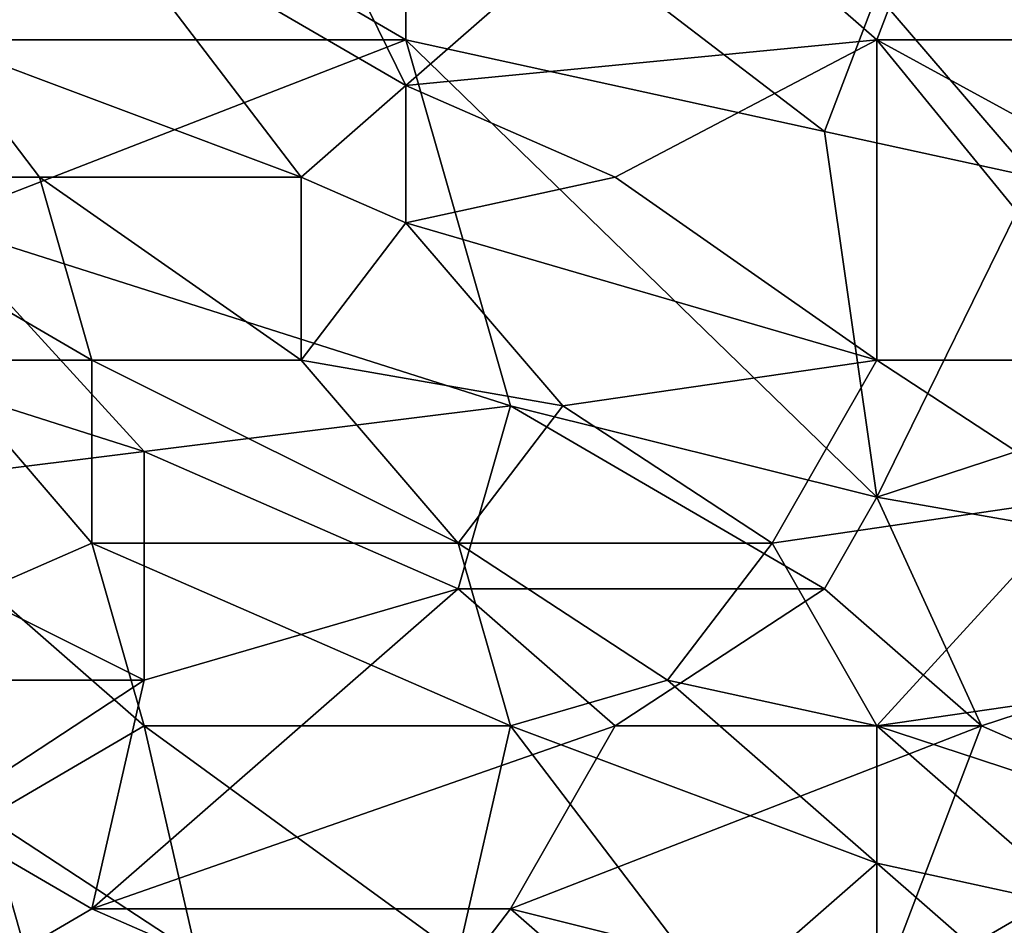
# Model space of a CAD drawing. Extents: x -161 to 11, y -10 to 160.
# Tile 64 of 256: x -0.5377 to -0.4535, y -0.282 to -0.2047. Entities that reach past the tile are written whole.
import ezdxf

# ---------------------------------------------------------------- set-up
doc = ezdxf.new("R2010")
doc.units = 0

msp = doc.modelspace()

# ---------------------------------------------------------------- linework, layer by layer
for points in [[(-0.531487, -0.190807, 0.265498), (-0.549371, -0.206432, 0.265568), (-0.562784, -0.171276, 0.265277)], [(-0.504661, -0.210338, 0.396185), (-0.518074, -0.182995, 0.399325), (-0.531487, -0.194713, 0.398398)], [(-0.482306, -0.190807, 0.397779), (-0.518074, -0.182995, 0.399325), (-0.504661, -0.210338, 0.396185)], [(-0.504661, -0.186901, 0.265527), (-0.504661, -0.206432, 0.26568), (-0.531487, -0.190807, 0.265498)], [(-0.464421, -0.202526, 0.265752), (-0.468892, -0.214245, 0.265817), (-0.504661, -0.186901, 0.265527)], [(-0.468892, -0.214245, 0.265817), (-0.504661, -0.206432, 0.26568), (-0.504661, -0.186901, 0.265527)], [(-0.451008, -0.218151, 0.26586), (-0.464421, -0.202526, 0.265752), (-0.451008, -0.186901, 0.265706)], [(-0.549371, -0.206432, 0.265568), (-0.531487, -0.190807, 0.265498), (-0.504661, -0.206432, 0.26568)], [(-0.504661, -0.210338, 0.396185), (-0.464421, -0.206432, 0.395788), (-0.482306, -0.190807, 0.397779)], [(-0.464421, -0.206432, 0.395788), (-0.45995, -0.194713, 0.396848), (-0.482306, -0.190807, 0.397779)], [(-0.433124, -0.206432, 0.395048), (-0.442066, -0.190807, 0.396767), (-0.45995, -0.194713, 0.396848)], [(-0.531487, -0.194713, 0.398398), (-0.549371, -0.194713, 0.398653), (-0.5449, -0.206413, 0.397269)], [(-0.513603, -0.218151, 0.3954), (-0.531487, -0.194713, 0.398398), (-0.5449, -0.206413, 0.397269)], [(-0.531487, -0.194713, 0.398398), (-0.513603, -0.218151, 0.3954), (-0.504661, -0.210338, 0.396185)], [(-0.45995, -0.194713, 0.396848), (-0.464421, -0.206432, 0.395788), (-0.433124, -0.206432, 0.395048)], [(-0.451008, -0.218151, 0.26586), (-0.468892, -0.214245, 0.265817), (-0.464421, -0.202526, 0.265752)], [(-0.535958, -0.218151, 0.395678), (-0.5449, -0.206413, 0.397269), (-0.558313, -0.218151, 0.395913)], [(-0.504661, -0.206432, 0.26568), (-0.5449, -0.222057, 0.265696), (-0.549371, -0.206432, 0.265568)], [(-0.5449, -0.206413, 0.397269), (-0.535958, -0.218151, 0.395678), (-0.513603, -0.218151, 0.3954)], [(-0.5449, -0.222057, 0.265696), (-0.504661, -0.206432, 0.26568), (-0.495719, -0.237682, 0.265889)], [(-0.486777, -0.218151, 0.394939), (-0.464421, -0.206432, 0.395788), (-0.504661, -0.210338, 0.396185)], [(-0.468892, -0.214245, 0.265817), (-0.464421, -0.245495, 0.265969), (-0.504661, -0.206432, 0.26568)], [(-0.464421, -0.245495, 0.265969), (-0.495719, -0.237682, 0.265889), (-0.504661, -0.206432, 0.26568)], [(-0.464421, -0.233776, 0.392518), (-0.464421, -0.206432, 0.395788), (-0.486777, -0.218151, 0.394939)], [(-0.428653, -0.225963, 0.392821), (-0.433124, -0.206432, 0.395048), (-0.464421, -0.206432, 0.395788)], [(-0.428653, -0.225963, 0.392821), (-0.464421, -0.206432, 0.395788), (-0.442066, -0.233776, 0.392156)], [(-0.464421, -0.206432, 0.395788), (-0.464421, -0.233776, 0.392518), (-0.442066, -0.233776, 0.392156)], [(-0.504661, -0.222057, 0.39474), (-0.504661, -0.210338, 0.396185), (-0.513603, -0.218151, 0.3954)], [(-0.504661, -0.210338, 0.396185), (-0.504661, -0.222057, 0.39474), (-0.486777, -0.218151, 0.394939)], [(-0.464421, -0.245495, 0.265969), (-0.468892, -0.214245, 0.265817), (-0.451008, -0.218151, 0.26586)], [(-0.558313, -0.218151, 0.395913), (-0.531487, -0.233776, 0.393463), (-0.535958, -0.218151, 0.395678)], [(-0.558313, -0.218151, 0.395913), (-0.5449, -0.233776, 0.393568), (-0.531487, -0.233776, 0.393463)], [(-0.513603, -0.233776, 0.393273), (-0.513603, -0.218151, 0.3954), (-0.535958, -0.218151, 0.395678)], [(-0.513603, -0.233776, 0.393273), (-0.535958, -0.218151, 0.395678), (-0.531487, -0.233776, 0.393463)], [(-0.513603, -0.218151, 0.3954), (-0.513603, -0.233776, 0.393273), (-0.504661, -0.222057, 0.39474)], [(-0.464421, -0.233776, 0.392518), (-0.486777, -0.218151, 0.394939), (-0.504661, -0.222057, 0.39474)], [(-0.428653, -0.233776, 0.265962), (-0.464421, -0.245495, 0.265969), (-0.451008, -0.218151, 0.26586)], [(-0.576197, -0.225963, 0.26568), (-0.5449, -0.222057, 0.265696), (-0.527016, -0.241588, 0.265882)], [(-0.495719, -0.237682, 0.265889), (-0.527016, -0.241588, 0.265882), (-0.5449, -0.222057, 0.265696)], [(-0.491248, -0.237682, 0.392431), (-0.504661, -0.222057, 0.39474), (-0.513603, -0.233776, 0.393273)], [(-0.464421, -0.233776, 0.392518), (-0.504661, -0.222057, 0.39474), (-0.491248, -0.237682, 0.392431)], [(-0.527016, -0.241588, 0.265882), (-0.558313, -0.245495, 0.265853), (-0.576197, -0.225963, 0.26568)], [(-0.531487, -0.233776, 0.393463), (-0.5449, -0.233776, 0.393568), (-0.531487, -0.249401, 0.391075)], [(-0.5449, -0.233776, 0.393568), (-0.540429, -0.253307, 0.390543), (-0.531487, -0.249401, 0.391075)], [(-0.50019, -0.249401, 0.390804), (-0.513603, -0.233776, 0.393273), (-0.531487, -0.233776, 0.393463)], [(-0.531487, -0.233776, 0.393463), (-0.531487, -0.249401, 0.391075), (-0.50019, -0.249401, 0.390804)], [(-0.513603, -0.233776, 0.393273), (-0.50019, -0.249401, 0.390804), (-0.491248, -0.237682, 0.392431)], [(-0.473363, -0.249401, 0.390469), (-0.464421, -0.233776, 0.392518), (-0.491248, -0.237682, 0.392431)], [(-0.464421, -0.233776, 0.392518), (-0.473363, -0.249401, 0.390469), (-0.446537, -0.245495, 0.390623)], [(-0.446537, -0.245495, 0.390623), (-0.442066, -0.233776, 0.392156), (-0.464421, -0.233776, 0.392518)], [(-0.428653, -0.233776, 0.265962), (-0.419711, -0.253307, 0.266058), (-0.464421, -0.245495, 0.265969)], [(-0.527016, -0.241588, 0.265882), (-0.495719, -0.237682, 0.265889), (-0.50019, -0.253307, 0.265906)], [(-0.50019, -0.253307, 0.265906), (-0.495719, -0.237682, 0.265889), (-0.468892, -0.253307, 0.265971)], [(-0.473363, -0.249401, 0.390469), (-0.491248, -0.237682, 0.392431), (-0.50019, -0.249401, 0.390804)], [(-0.468892, -0.253307, 0.265971), (-0.495719, -0.237682, 0.265889), (-0.464421, -0.245495, 0.265969)], [(-0.527016, -0.241588, 0.265882), (-0.527016, -0.26112, 0.265853), (-0.558313, -0.245495, 0.265853)], [(-0.527016, -0.26112, 0.265853), (-0.527016, -0.241588, 0.265882), (-0.50019, -0.253307, 0.265906)], [(-0.558313, -0.245495, 0.265853), (-0.527016, -0.26112, 0.265853), (-0.585139, -0.26112, 0.265804)], [(-0.446537, -0.245495, 0.390623), (-0.473363, -0.249401, 0.390469), (-0.464421, -0.265026, 0.388107)], [(-0.455479, -0.265026, 0.265949), (-0.468892, -0.253307, 0.265971), (-0.464421, -0.245495, 0.265969)], [(-0.455479, -0.265026, 0.265949), (-0.464421, -0.245495, 0.265969), (-0.419711, -0.253307, 0.266058)], [(-0.437595, -0.26112, 0.3884), (-0.446537, -0.245495, 0.390623), (-0.464421, -0.265026, 0.388107)], [(-0.527016, -0.265026, 0.388604), (-0.531487, -0.249401, 0.391075), (-0.540429, -0.253307, 0.390543)], [(-0.495719, -0.265026, 0.388436), (-0.50019, -0.249401, 0.390804), (-0.531487, -0.249401, 0.391075)], [(-0.495719, -0.265026, 0.388436), (-0.531487, -0.249401, 0.391075), (-0.527016, -0.265026, 0.388604)], [(-0.482306, -0.26112, 0.3889), (-0.473363, -0.249401, 0.390469), (-0.50019, -0.249401, 0.390804)], [(-0.50019, -0.249401, 0.390804), (-0.495719, -0.265026, 0.388436), (-0.482306, -0.26112, 0.3889)], [(-0.464421, -0.265026, 0.388107), (-0.473363, -0.249401, 0.390469), (-0.482306, -0.26112, 0.3889)], [(-0.540429, -0.253307, 0.390543), (-0.540429, -0.272838, 0.387378), (-0.527016, -0.265026, 0.388604)], [(-0.50019, -0.253307, 0.265906), (-0.486777, -0.265026, 0.265867), (-0.531487, -0.280651, 0.265561)], [(-0.531487, -0.280651, 0.265561), (-0.527016, -0.26112, 0.265853), (-0.50019, -0.253307, 0.265906)], [(-0.50019, -0.253307, 0.265906), (-0.468892, -0.253307, 0.265971), (-0.486777, -0.265026, 0.265867)], [(-0.468892, -0.253307, 0.265971), (-0.455479, -0.265026, 0.265949), (-0.486777, -0.265026, 0.265867)], [(-0.455479, -0.265026, 0.265949), (-0.419711, -0.253307, 0.266058), (-0.437595, -0.272838, 0.265893)], [(-0.527016, -0.26112, 0.265853), (-0.5449, -0.272838, 0.265686), (-0.585139, -0.26112, 0.265804)], [(-0.5449, -0.272838, 0.265686), (-0.527016, -0.26112, 0.265853), (-0.531487, -0.280651, 0.265561)], [(-0.464421, -0.276745, 0.386327), (-0.482306, -0.26112, 0.3889), (-0.495719, -0.265026, 0.388436)], [(-0.464421, -0.276745, 0.386327), (-0.464421, -0.265026, 0.388107), (-0.482306, -0.26112, 0.3889)], [(-0.428653, -0.276745, 0.386028), (-0.437595, -0.26112, 0.3884), (-0.464421, -0.265026, 0.388107)], [(-0.522545, -0.284557, 0.385427), (-0.527016, -0.265026, 0.388604), (-0.540429, -0.272838, 0.387378)], [(-0.486777, -0.265026, 0.265867), (-0.495719, -0.280651, 0.265581), (-0.531487, -0.280651, 0.265561)], [(-0.50019, -0.284557, 0.385376), (-0.495719, -0.265026, 0.388436), (-0.527016, -0.265026, 0.388604)], [(-0.527016, -0.265026, 0.388604), (-0.522545, -0.284557, 0.385427), (-0.50019, -0.284557, 0.385376)], [(-0.477834, -0.288463, 0.384626), (-0.495719, -0.265026, 0.388436), (-0.50019, -0.284557, 0.385376)], [(-0.495719, -0.280651, 0.265581), (-0.486777, -0.265026, 0.265867), (-0.455479, -0.265026, 0.265949)], [(-0.495719, -0.280651, 0.265581), (-0.455479, -0.265026, 0.265949), (-0.464421, -0.288463, 0.265439)], [(-0.464421, -0.276745, 0.386327), (-0.495719, -0.265026, 0.388436), (-0.477834, -0.288463, 0.384626)], [(-0.446537, -0.280651, 0.385598), (-0.464421, -0.265026, 0.388107), (-0.464421, -0.276745, 0.386327)], [(-0.464421, -0.265026, 0.388107), (-0.446537, -0.280651, 0.385598), (-0.428653, -0.276745, 0.386028)], [(-0.437595, -0.272838, 0.265893), (-0.464421, -0.288463, 0.265439), (-0.455479, -0.265026, 0.265949)], [(-0.531487, -0.280651, 0.265561), (-0.5449, -0.288463, 0.265364), (-0.5449, -0.272838, 0.265686)], [(-0.535958, -0.288463, 0.384749), (-0.540429, -0.272838, 0.387378), (-0.5449, -0.288463, 0.384709)], [(-0.522545, -0.284557, 0.385427), (-0.540429, -0.272838, 0.387378), (-0.535958, -0.288463, 0.384749)], [(-0.437595, -0.272838, 0.265893), (-0.424182, -0.29237, 0.265368), (-0.464421, -0.288463, 0.265439)], [(-0.464421, -0.288463, 0.384508), (-0.464421, -0.276745, 0.386327), (-0.477834, -0.288463, 0.384626)], [(-0.464421, -0.276745, 0.386327), (-0.446537, -0.29237, 0.383712), (-0.446537, -0.280651, 0.385598)], [(-0.446537, -0.29237, 0.383712), (-0.464421, -0.276745, 0.386327), (-0.464421, -0.288463, 0.384508)], [(-0.5449, -0.288463, 0.265364), (-0.531487, -0.280651, 0.265561), (-0.504661, -0.29237, 0.265281)], [(-0.495719, -0.280651, 0.265581), (-0.504661, -0.29237, 0.265281), (-0.531487, -0.280651, 0.265561)], [(-0.482306, -0.29237, 0.265293), (-0.504661, -0.29237, 0.265281), (-0.495719, -0.280651, 0.265581)], [(-0.464421, -0.288463, 0.265439), (-0.482306, -0.29237, 0.265293), (-0.495719, -0.280651, 0.265581)]]:
    msp.add_3dface(points)

doc.saveas('drawing.dxf')
